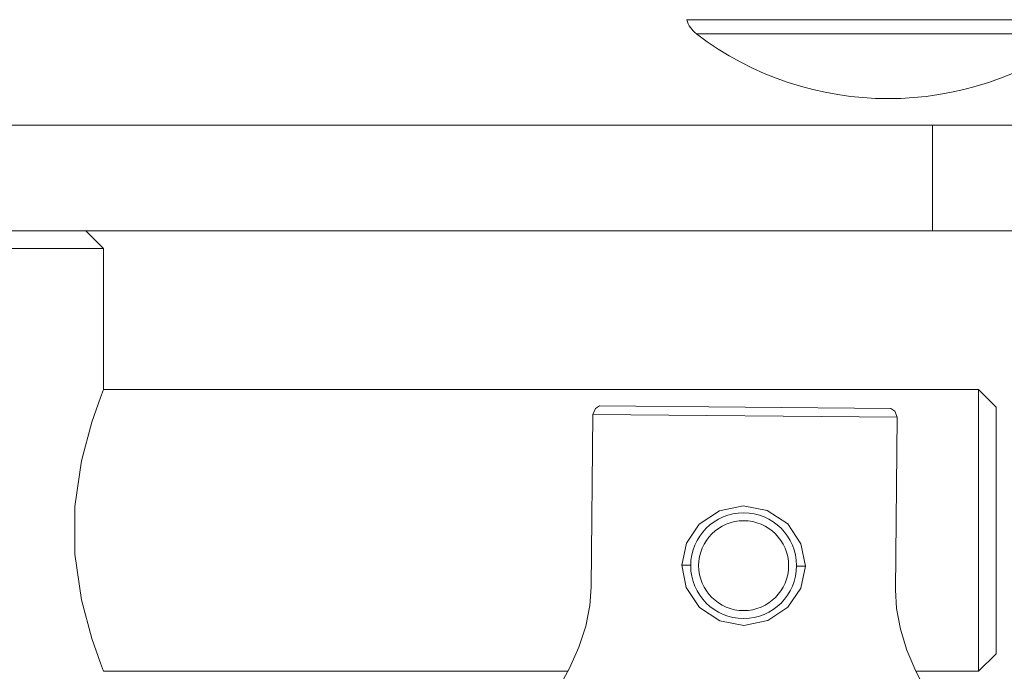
# Model space of a CAD drawing. Header units: millimetres. Extents: x 3925 to 5043, y -86 to 778.
# Tile 45 of 158: x 4455 to 4469, y 246 to 255. Entities that reach past the tile are written whole.
import ezdxf

# ---------------------------------------------------------------- set-up
doc = ezdxf.new("R2010")
doc.units = ezdxf.units.MM
doc.header["$LTSCALE"] = 46.255
doc.header["$PDMODE"] = 3
doc.header["$PDSIZE"] = 1
doc.layers.get('Defpoints').update_dxf_attribs({"linetype": 'CONTINUOUS'})
for name, color, linetype in [('140-154101-01_RIGGDXF_DIMENSION', 7, 'CONTINUOUS'), ('140-154101-0DXF_CONTINUOUS_LINE', 7, 'CONTINUOUS'), ('RUBBER-FOOT-DXF_CONTINUOUS_LINE', 7, 'CONTINUOUS')]:
    doc.layers.add(name, color=color, linetype=linetype)
doc.styles.add('SLDTEXTSTYLE0', font='arialbd.ttf', dxfattribs={"height": 5.5})
doc.dimstyles.new('SLDDIMSTYLE2', dxfattribs={"dimtxt": 5.650301, "dimasz": 4.572, "dimexe": 0, "dimexo": 0.0625, "dimgap": 1.412575, "dimtad": 0, "dimtih": 1, "dimtoh": 1, "dimlfac": 3.5, "dimrnd": 1e-09, "dimzin": 4, "dimdsep": 46, "dimtxsty": 'SLDTEXTSTYLE0', "dimsah": 1, "dimcen": 0.09, "dimadec": 0, "dimazin": 1, "dimtol": 1, "dimtp": 0.5, "dimtm": 0.5, "dimtfac": 1, "dimtdec": 1, "dimtofl": 0, "dimtmove": 0, "dimatfit": 3, "dimfxl": 1, "dimfrac": 2, "dimtolj": 1, "dimarcsym": 0})

# ---------------------------------------------------------------- blocks, each defined once
blk = doc.blocks.new('*D68')
at = {"layer": '140-154101-01_RIGGDXF_DIMENSION', "color": 0, "linetype": 'Continuous', "lineweight": -2}
for p, q in [((4484.363, 271.493), (4484.363, 203.012)), ((4477.961, 266.215), (4477.961, 203.012)), ((4473.961, 203.012), (4426.441, 203.012)), ((4484.363, 203.012), (4477.961, 203.012)), ((4488.363, 203.012), (4492.363, 203.012))]:
    blk.add_line(p, q, dxfattribs=at)
at = {"layer": '140-154101-01_RIGGDXF_DIMENSION', "color": 0, "linetype": 'Continuous'}
for points in [[(4473.961, 203.678), (4473.961, 202.345), (4477.961, 203.012)], [(4488.363, 203.678), (4488.363, 202.345), (4484.363, 203.012)]]:
    blk.add_solid(points, dxfattribs=at)
at = {"layer": 'Defpoints', "color": 0, "linetype": 'Continuous'}
for p in [(4484.363, 271.556), (4477.961, 266.277), (4477.961, 203.012)]:
    blk.add_point(p, dxfattribs=at)
at = {"layer": '140-154101-01_RIGGDXF_DIMENSION', "color": 0, "linetype": 'Continuous', "insert": (4448.201, 207.96), "char_height": 5.5, "attachment_point": 5, "style": 'SLDTEXTSTYLE0'}
blk.add_mtext('\\A1;25.61 [1.01]', dxfattribs=at)

msp = doc.modelspace()

# ---------------------------------------------------------------- linework, layer by layer
at = {"layer": '140-154101-0DXF_CONTINUOUS_LINE', "color": 7, "linetype": 'Continuous', "lineweight": 0}
for p, q in [((4344.336, 253.6807), (4477.836, 253.6807)), ((4467.836, 253.6807), (4467.836, 252.1807)), ((4344.336, 252.1807), (4477.836, 252.1807)), ((4456.086, 251.9307), (4455.836, 252.1807)), ((4456.086, 251.9307), (4446.086, 251.9307)), ((4456.086, 251.9307), (4456.086, 249.9307)), ((4468.4879, 249.9307), (4456.086, 249.9307)), ((4468.4879, 249.9307), (4468.7379, 249.6807)), ((4468.4879, 245.9307), (4468.4879, 249.9307)), ((4463.0225, 249.5748), (4462.9997, 247.1249)), ((4463.0225, 249.5748), (4463.0592, 249.659)), ((4467.3369, 249.5347), (4463.0225, 249.5748)), ((4463.0592, 249.659), (4463.1156, 249.699)), ((4467.2461, 249.6605), (4463.1156, 249.699)), ((4467.2461, 249.6605), (4467.3017, 249.6196)), ((4467.3017, 249.6196), (4467.3369, 249.5347)), ((4468.7379, 246.1807), (4468.7379, 249.6807)), ((4467.3141, 247.0848), (4467.3369, 249.5347)), ((4464.2849, 247.438), (4464.4099, 247.4368)), ((4465.9099, 247.4228), (4466.035, 247.4212)), ((4468.7379, 246.1807), (4468.4879, 245.9307)), ((4456.086, 245.9307), (4462.6672, 245.9307)), ((4467.6006, 245.9307), (4468.4879, 245.9307))]:
    msp.add_line(p, q, dxfattribs=at)
for points in [[(4456.086, 245.9307), (4456.0405, 246.0471), (4455.9186, 246.3962), (4455.7737, 246.9431), (4455.6809, 247.5934), (4455.6809, 248.2679), (4455.7737, 248.9182), (4455.9186, 249.4651), (4456.0405, 249.8142), (4456.086, 249.9307)], [(4464.2849, 247.438), (4464.3499, 247.7478), (4464.532, 248.0199), (4464.8171, 248.209)], [(4464.8171, 248.209), (4465.1556, 248.2767), (4465.4957, 248.2112), (4465.7854, 248.0217)], [(4465.7854, 248.0217), (4465.9728, 247.7404), (4466.035, 247.4212)], [(4464.535, 246.8374), (4464.3472, 247.1187), (4464.2849, 247.438)], [(4466.035, 247.4212), (4465.9701, 247.1116), (4465.7882, 246.84), (4465.5027, 246.6509)], [(4462.9217, 246.5713), (4462.9807, 246.8624), (4462.9997, 247.1249)], [(4467.3141, 247.0848), (4467.3284, 246.8209), (4467.3816, 246.5302)], [(4465.5027, 246.6509), (4465.1636, 246.583), (4464.8244, 246.6482), (4464.535, 246.8374)], [(4462.5456, 245.7053), (4462.6923, 245.9773), (4462.8231, 246.2713), (4462.9217, 246.5713)], [(4467.3816, 246.5302), (4467.4744, 246.2291), (4467.5997, 245.9324), (4467.7421, 245.6563)]]:
    msp.add_lwpolyline(points, dxfattribs=at)
for radius in [0.75, 0.6375]:
    msp.add_circle((4465.1599, 247.4299), radius, dxfattribs=at)
at = {"layer": 'RUBBER-FOOT-DXF_CONTINUOUS_LINE', "color": 7, "linetype": 'Continuous', "lineweight": 0}
for p, q in [((4464.3551, 255.1762), (4470.0668, 255.1762)), ((4464.4899, 254.9751), (4469.932, 254.9751))]:
    msp.add_line(p, q, dxfattribs=at)
for centre, radius, start, end in [((4464.7173, 255.2732), 0.375, 195, 232.66025), ((4467.211, 258.5419), 4.4862, 232.66025, 307.33975)]:
    msp.add_arc(centre, radius, start, end, dxfattribs=at)

# ---------------------------------------------------------------- dimensions: what is measured, and where the dimension line sits
at = {"layer": '140-154101-01_RIGGDXF_DIMENSION', "color": 2, "linetype": 'Continuous'}
dim = msp.add_linear_dim(base=(4477.961, 203.0116), p1=(4484.3629, 271.5557), p2=(4477.961, 266.2772), angle=0, dimstyle='SLDDIMSTYLE2', override={"dimtxt": 5, "dimasz": 4, "dimtad": 1, "dimtih": 0, "dimtoh": 0, "dimlfac": 4, "dimtol": 0, "dimtp": 0.01, "dimtm": 0.01, "dimtdec": 2, "dimtofl": 1, "dimtzin": 0}, dxfattribs=at)
dim.commit()
dim.dimension.update_dxf_attribs({"geometry": '*D68', "text_midpoint": (4448.201, 203.0116), "dimtype": 160})

doc.saveas('drawing.dxf')
